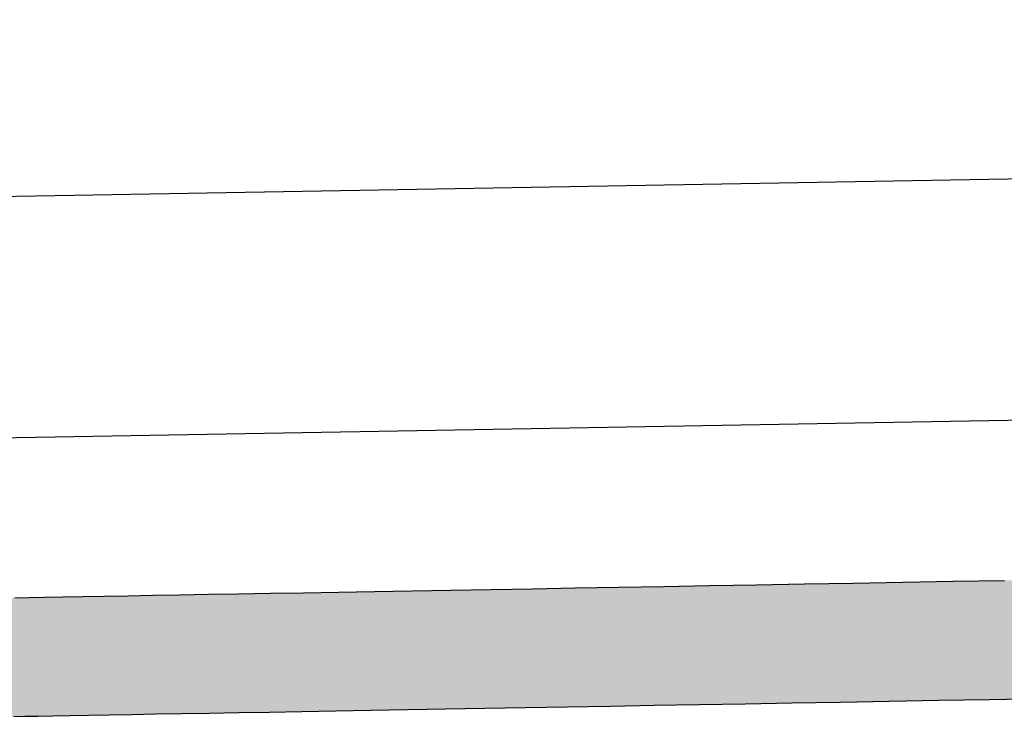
# Model space of a CAD drawing. Extents: x 562 to 7231, y 5467 to 12326.
# Tile 15 of 65: x 3138 to 3260, y 8257 to 8343. Entities that reach past the tile are written whole.
import ezdxf

# ---------------------------------------------------------------- set-up
doc = ezdxf.new("R2010")
doc.units = 0
doc.layers.get('0').update_dxf_attribs({"linetype": 'CONTINUOUS'})
doc.layers.add('LOGO', color=7, linetype='CONTINUOUS')

# ---------------------------------------------------------------- blocks, each defined once
blk = doc.blocks.new('*U29')
at = {"layer": 'LOGO', "color": 8, "linetype": 'CONTINUOUS', "extrusion": (0, 0, -1)}
for points in [[(-3.351, 31.226), (-72.119, 31.16), (-2.698, 31.16)], [(-3.351, 31.226), (-71.417, 31.226), (-72.119, 31.16)], [(-2.698, 31.16), (-73.405, 30.582), (-1.413, 30.582)], [(-2.698, 31.16), (-72.119, 31.16), (-73.405, 30.582)], [(-1.413, 30.582), (-74.315, 29.53), (-0.502, 29.53)], [(-1.413, 30.582), (-73.405, 30.582), (-74.315, 29.53)], [(-0.502, 29.53), (-74.438, 29.093), (-0.38, 29.093)], [(-0.502, 29.53), (-74.315, 29.53), (-74.438, 29.093)]]:
    blk.add_solid(points, dxfattribs=at)
blk = doc.blocks.new('KLAUS')
at = {"layer": 'LOGO'}
for points in [[(4.065, 31.226, 0), (4.316, 31.226, 0), (4.603, 31.226, 0), (4.924, 31.226, 0), (5.279, 31.226, 0), (5.667, 31.226, 0), (6.088, 31.226, 0), (6.539, 31.226, 0), (7.021, 31.226, 0), (7.533, 31.226, 0), (8.074, 31.226, 0), (8.643, 31.226, 0), (9.238, 31.226, 0), (9.861, 31.226, 0), (10.508, 31.226, 0), (11.181, 31.226, 0), (11.877, 31.226, 0), (12.597, 31.226, 0), (13.338, 31.226, 0), (14.101, 31.226, 0), (14.885, 31.226, 0), (15.688, 31.226, 0), (16.511, 31.226, 0), (17.351, 31.226, 0), (18.208, 31.226, 0), (19.082, 31.226, 0), (19.971, 31.226, 0), (20.876, 31.226, 0), (21.794, 31.226, 0)], [(22.402, 29.093, 0), (21.484, 29.093, 0), (20.58, 29.093, 0), (19.689, 29.093, 0), (18.814, 29.093, 0), (17.954, 29.093, 0), (17.111, 29.093, 0), (16.286, 29.093, 0), (15.478, 29.093, 0), (14.69, 29.093, 0), (13.922, 29.093, 0), (13.174, 29.093, 0), (12.448, 29.093, 0), (11.745, 29.093, 0), (11.064, 29.093, 0), (10.408, 29.093, 0), (9.777, 29.093, 0), (9.171, 29.093, 0), (8.592, 29.093, 0), (8.04, 29.093, 0), (7.516, 29.093, 0), (7.022, 29.093, 0), (6.557, 29.093, 0), (6.122, 29.093, 0), (5.72, 29.093, 0), (5.349, 29.093, 0), (5.012, 29.093, 0), (4.708, 29.093, 0), (4.44, 29.093, 0), (4.207, 29.093, 0), (4.01, 29.093, 0)]]:
    blk.add_polyline3d(points, dxfattribs=at)
at = {"layer": 'LOGO', "color": 8, "linetype": 'CONTINUOUS'}
blk.add_blockref('*U29', (0, 0), dxfattribs=at)

msp = doc.modelspace()

# ---------------------------------------------------------------- linework, layer by layer
for p, q in [((1732.775, 8297.073), (4392.087, 8343.491)), ((4387.611, 8313.408), (1732.775, 8267.068))]:
    msp.add_line(p, q)

# ---------------------------------------------------------------- block references
at = {"xscale": 6.929133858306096, "yscale": 6.929133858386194, "zscale": 6.929133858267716, "rotation": 0.9999999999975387}
msp.add_blockref('KLAUS', (3112.982, 8054.907), dxfattribs=at)

doc.saveas('drawing.dxf')
